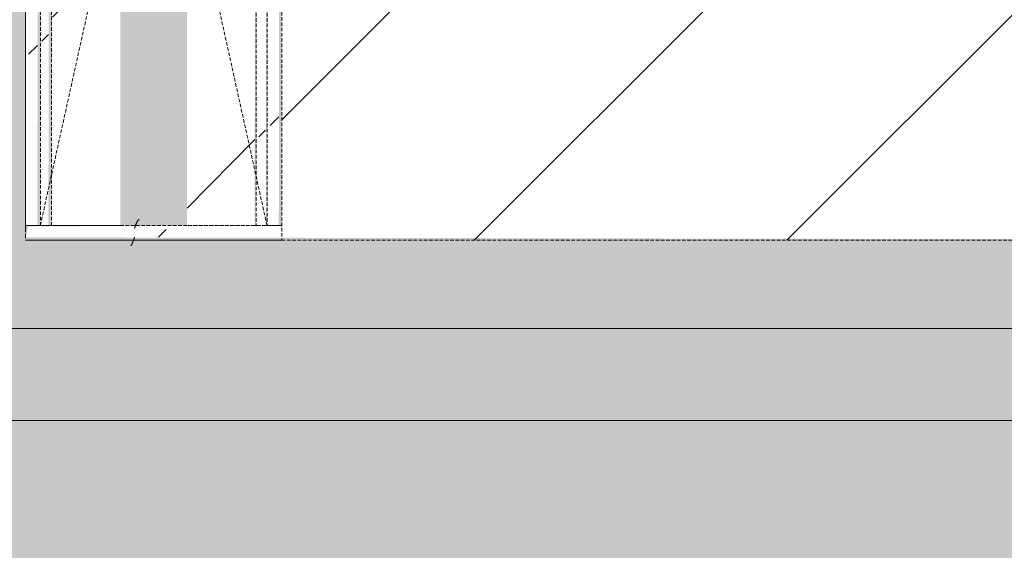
# Model space of a CAD drawing. Header units: millimetres. Extents: x 16156 to 91527, y 4646 to 113494.
# Tile 187 of 210: x 35489 to 36824, y 65865 to 66585. Entities that reach past the tile are written whole.
import ezdxf

# ---------------------------------------------------------------- set-up
doc = ezdxf.new("R2010")
doc.units = ezdxf.units.MM
doc.linetypes.add('ARC Demolished', pattern=[7.14375, 4.7625, -2.38125])
for name, color, linetype, lineweight in [('A--AR9__AlgVoorz', 1, 'Continuous', 9), ('A--L23__Vloeren', 3, 'Continuous', 9), ('A--L74__VasteSanitaireVoorz', 1, 'ARC Demolished', 9), ('A--L82__LosseGebruikersInvent', 1, 'ARC Demolished', 9), ('A--LR9__AlgVoorz', 7, 'Continuous', 9)]:
    doc.layers.add(name, color=color, linetype=linetype, lineweight=lineweight)
pattern_1 = [(135, (67715.44, -36801.75), (-212.132, -212.132), [])]
pattern_2 = [(315, (-67000.44, 35670.5), (212.132, 212.132), [])]
pattern_3 = [(315.439, (-67000.44, 34585), (205.6355, 215.307), [])]
pattern_4 = [(315.439, (-67000.44, 34604.8), (205.6355, 215.307), [])]

# ---------------------------------------------------------------- blocks, each defined once
blk = doc.blocks.new('73_FU_Keukentop - Type 1-V231-AB-Begane grond - slooptekening')
at = {"layer": 'A--L82__LosseGebruikersInvent'}
h = blk.add_hatch(dxfattribs=at)
h.set_pattern_fill('FP_63', color=256, style=0, pattern_type=2)
h.set_pattern_definition(pattern_1)
h.paths.add_polyline_path([(1430, -957.5), (1430, 957.5), (-1430, 957.5), (-1425.6, -957.5), (1417.6, -957.5)])
h = blk.add_hatch(dxfattribs=at)
h.set_pattern_fill('FP_63', color=256, style=0, pattern_type=2)
h.set_pattern_definition(pattern_1)
h.paths.add_polyline_path([(1430, -957.5), (1430, 957.5), (-1430, 957.5), (-1425.6, -957.5), (1417.6, -957.5)])
for p, q in [((1430, -957.5), (1430, 957.5)), ((-1430, -957.5), (1430, -957.5))]:
    blk.add_line(p, q, dxfattribs=at)
blk = doc.blocks.new('FP_307-AB-Begane grond - slooptekening')
at = {"layer": 'A--L74__VasteSanitaireVoorz'}
blk.add_line((715, -153.8), (-695, -153.8), dxfattribs=at)
blk = doc.blocks.new('FP_309-AB-Begane grond - slooptekening')
at = {"layer": 'A--L74__VasteSanitaireVoorz'}
blk.add_line((715, -138.8), (-695, -138.8), dxfattribs=at)
blk = doc.blocks.new('FP_312-AB-Begane grond - slooptekening')
at = {"layer": 'A--L74__VasteSanitaireVoorz'}
blk.add_line((-695, 138.7), (715, 138.7), dxfattribs=at)
blk = doc.blocks.new('FP_314-AB-Begane grond - slooptekening')
at = {"layer": 'A--L74__VasteSanitaireVoorz'}
blk.add_line((-695, 153.7), (715, 153.7), dxfattribs=at)
blk = doc.blocks.new('FP_315-AB-Begane grond - slooptekening')
at = {"layer": 'A--L74__VasteSanitaireVoorz'}
blk.add_line((715, 173.7), (-695, 173.7), dxfattribs=at)
blk = doc.blocks.new('FP_316-AB-Begane grond - slooptekening')
at = {"layer": 'A--L74__VasteSanitaireVoorz'}
blk.add_line((-715, 173.7), (-715, -173.8), dxfattribs=at)
at = {"layer": 'A--L74__VasteSanitaireVoorz', "color": 240, "linetype": 'Continuous'}
for p, q in [((-722.4, 31), (-722.3, 30.9)), ((-722.4, 31), (-722.3, 30.9)), ((-722.3, 30.9), (-722.2, 30.8)), ((-722.3, 30.9), (-722.2, 30.8)), ((-722.2, 30.8), (-722.1, 30.7)), ((-722.2, 30.8), (-722.1, 30.7)), ((-722.1, 30.7), (-722, 30.6)), ((-722.1, 30.7), (-722, 30.6)), ((-722, 30.6), (-721.8, 30.5)), ((-722, 30.6), (-721.8, 30.5)), ((-721.8, 30.5), (-721.7, 30.5)), ((-721.8, 30.5), (-721.7, 30.5)), ((-721.7, 30.5), (-721.6, 30.4)), ((-721.7, 30.5), (-721.6, 30.4)), ((-721.6, 30.4), (-721.4, 30.3)), ((-721.6, 30.4), (-721.4, 30.3)), ((-721.4, 30.3), (-721.3, 30.2)), ((-721.4, 30.3), (-721.3, 30.2)), ((-721.3, 30.2), (-721.1, 30.1)), ((-721.3, 30.2), (-721.1, 30.1)), ((-721.1, 30.1), (-721, 30)), ((-721.1, 30.1), (-721, 30)), ((-721, 30), (-720.8, 29.9)), ((-721, 30), (-720.8, 29.9)), ((-720.8, 29.9), (-720.6, 29.8)), ((-720.8, 29.9), (-720.6, 29.8)), ((-720.6, 29.8), (-720.4, 29.7)), ((-720.6, 29.8), (-720.4, 29.7)), ((-720.4, 29.7), (-720.3, 29.6)), ((-720.4, 29.7), (-720.3, 29.6)), ((-720.3, 29.6), (-720.1, 29.5)), ((-720.3, 29.6), (-720.1, 29.5)), ((-720.1, 29.5), (-719.9, 29.4)), ((-720.1, 29.5), (-719.9, 29.4)), ((-719.9, 29.4), (-719.7, 29.3)), ((-719.9, 29.4), (-719.7, 29.3)), ((-719.7, 29.3), (-719.5, 29.2)), ((-719.7, 29.3), (-719.5, 29.2)), ((-719.5, 29.2), (-719.3, 29.1)), ((-719.5, 29.2), (-719.3, 29.1)), ((-719.3, 29.1), (-719, 29)), ((-719.3, 29.1), (-719, 29)), ((-719, 29), (-718.8, 28.9)), ((-719, 29), (-718.8, 28.9)), ((-718.8, 28.9), (-718.6, 28.8)), ((-718.8, 28.9), (-718.6, 28.8)), ((-718.6, 28.8), (-718.4, 28.7)), ((-718.6, 28.8), (-718.4, 28.7)), ((-718.4, 28.7), (-718.1, 28.6)), ((-718.4, 28.7), (-718.1, 28.6)), ((-718.1, 28.6), (-717.9, 28.5)), ((-718.1, 28.6), (-717.9, 28.5)), ((-717.9, 28.5), (-717.7, 28.4)), ((-717.9, 28.5), (-717.7, 28.4)), ((-717.7, 28.4), (-717.4, 28.3)), ((-717.7, 28.4), (-717.4, 28.3)), ((-717.4, 28.3), (-717.2, 28.2)), ((-717.4, 28.3), (-717.2, 28.2)), ((-717.2, 28.2), (-716.9, 28.1)), ((-717.2, 28.2), (-716.9, 28.1)), ((-716.9, 28.1), (-716.6, 28)), ((-716.9, 28.1), (-716.6, 28)), ((-716.6, 28), (-716.4, 27.9)), ((-716.6, 28), (-716.4, 27.9)), ((-716.4, 27.9), (-716.1, 27.8)), ((-716.4, 27.9), (-716.1, 27.8)), ((-716.1, 27.8), (-715.9, 27.7)), ((-716.1, 27.8), (-715.9, 27.7)), ((-715.9, 27.7), (-715.6, 27.6)), ((-715.9, 27.7), (-715.6, 27.6)), ((-715.6, 27.6), (-715.3, 27.5)), ((-715.6, 27.6), (-715.3, 27.5)), ((-715.3, 27.5), (-715, 27.4)), ((-715.3, 27.5), (-715, 27.4)), ((-715, 27.4), (-714.8, 27.3)), ((-715, 27.4), (-714.8, 27.3)), ((-714.8, 27.3), (-714.5, 27.2)), ((-714.8, 27.3), (-714.5, 27.2)), ((-714.5, 27.2), (-714.2, 27.1)), ((-714.5, 27.2), (-714.2, 27.1)), ((-714.2, 27.1), (-713.9, 27)), ((-714.2, 27.1), (-713.9, 27)), ((-713.9, 27), (-713.6, 26.9)), ((-713.9, 27), (-713.6, 26.9)), ((-713.6, 26.9), (-713.3, 26.8)), ((-713.6, 26.9), (-713.3, 26.8)), ((-713.3, 26.8), (-713, 26.7)), ((-713.3, 26.8), (-713, 26.7)), ((-713, 26.7), (-712.8, 26.6)), ((-713, 26.7), (-712.8, 26.6)), ((-712.8, 26.6), (-712.5, 26.5)), ((-712.8, 26.6), (-712.5, 26.5)), ((-712.5, 26.5), (-712.2, 26.4)), ((-712.5, 26.5), (-712.2, 26.4)), ((-712.2, 26.4), (-711.9, 26.3)), ((-712.2, 26.4), (-711.9, 26.3)), ((-711.9, 26.3), (-711.6, 26.2)), ((-711.9, 26.3), (-711.6, 26.2)), ((-711.6, 26.2), (-711.3, 26.1)), ((-711.6, 26.2), (-711.3, 26.1)), ((-711.3, 26.1), (-711, 26)), ((-711.3, 26.1), (-711, 26))]:
    blk.add_line(p, q, dxfattribs=at)
blk = doc.blocks.new('FP_317-AB-Begane grond - slooptekening')
at = {"layer": 'A--L74__VasteSanitaireVoorz'}
blk.add_line((-695, -173.8), (-695, 173.7), dxfattribs=at)
at = {"layer": 'A--L74__VasteSanitaireVoorz', "color": 240, "linetype": 'Continuous'}
for p, q in [((-699, 26), (-698.7, 25.9)), ((-699, 26), (-698.7, 25.9)), ((-698.7, 25.9), (-698.4, 25.8)), ((-698.7, 25.9), (-698.4, 25.8)), ((-698.4, 25.8), (-698.1, 25.7)), ((-698.4, 25.8), (-698.1, 25.7)), ((-698.1, 25.7), (-697.8, 25.6)), ((-698.1, 25.7), (-697.8, 25.6)), ((-697.8, 25.6), (-697.5, 25.5)), ((-697.8, 25.6), (-697.5, 25.5)), ((-697.5, 25.5), (-697.2, 25.4)), ((-697.5, 25.5), (-697.2, 25.4)), ((-697.2, 25.4), (-697, 25.3)), ((-697.2, 25.4), (-697, 25.3)), ((-697, 25.3), (-696.7, 25.2)), ((-697, 25.3), (-696.7, 25.2)), ((-696.7, 25.2), (-696.4, 25.1)), ((-696.7, 25.2), (-696.4, 25.1)), ((-696.4, 25.1), (-696.1, 25.1)), ((-696.4, 25.1), (-696.1, 25.1)), ((-696.1, 25.1), (-695.8, 25)), ((-696.1, 25.1), (-695.8, 25)), ((-695.8, 25), (-695.5, 24.9)), ((-695.8, 25), (-695.5, 24.9)), ((-695.5, 24.9), (-695.2, 24.8)), ((-695.5, 24.9), (-695.2, 24.8)), ((-695.2, 24.8), (-695, 24.7)), ((-695.2, 24.8), (-695, 24.7)), ((-695, 24.7), (-694.7, 24.6)), ((-695, 24.7), (-694.7, 24.6)), ((-694.7, 24.6), (-694.4, 24.5)), ((-694.7, 24.6), (-694.4, 24.5)), ((-694.4, 24.5), (-694.1, 24.4)), ((-694.4, 24.5), (-694.1, 24.4)), ((-694.1, 24.4), (-693.9, 24.3)), ((-694.1, 24.4), (-693.9, 24.3)), ((-693.9, 24.3), (-693.6, 24.2)), ((-693.9, 24.3), (-693.6, 24.2)), ((-693.6, 24.2), (-693.4, 24.1)), ((-693.6, 24.2), (-693.4, 24.1)), ((-693.4, 24.1), (-693.1, 24)), ((-693.4, 24.1), (-693.1, 24)), ((-693.1, 24), (-692.8, 23.9)), ((-693.1, 24), (-692.8, 23.9)), ((-692.8, 23.9), (-692.6, 23.8)), ((-692.8, 23.9), (-692.6, 23.8)), ((-692.6, 23.8), (-692.3, 23.7)), ((-692.6, 23.8), (-692.3, 23.7)), ((-692.3, 23.7), (-692.1, 23.6)), ((-692.3, 23.7), (-692.1, 23.6)), ((-692.1, 23.6), (-691.9, 23.5)), ((-692.1, 23.6), (-691.9, 23.5)), ((-691.9, 23.5), (-691.6, 23.4)), ((-691.9, 23.5), (-691.6, 23.4)), ((-691.6, 23.4), (-691.4, 23.3)), ((-691.6, 23.4), (-691.4, 23.3)), ((-691.4, 23.3), (-691.2, 23.2)), ((-691.4, 23.3), (-691.2, 23.2)), ((-691.2, 23.2), (-691, 23.1)), ((-691.2, 23.2), (-691, 23.1)), ((-691, 23.1), (-690.7, 23)), ((-691, 23.1), (-690.7, 23)), ((-690.7, 23), (-690.5, 22.9)), ((-690.7, 23), (-690.5, 22.9)), ((-690.5, 22.9), (-690.3, 22.8)), ((-690.5, 22.9), (-690.3, 22.8)), ((-690.3, 22.8), (-690.1, 22.7)), ((-690.3, 22.8), (-690.1, 22.7)), ((-690.1, 22.7), (-689.9, 22.6)), ((-690.1, 22.7), (-689.9, 22.6)), ((-689.9, 22.6), (-689.7, 22.5)), ((-689.9, 22.6), (-689.7, 22.5)), ((-689.7, 22.5), (-689.6, 22.4)), ((-689.7, 22.5), (-689.6, 22.4)), ((-689.6, 22.4), (-689.4, 22.3)), ((-689.6, 22.4), (-689.4, 22.3)), ((-689.4, 22.3), (-689.2, 22.2)), ((-689.4, 22.3), (-689.2, 22.2)), ((-689.2, 22.2), (-689, 22.1)), ((-689.2, 22.2), (-689, 22.1)), ((-689, 22.1), (-688.9, 22)), ((-689, 22.1), (-688.9, 22)), ((-688.9, 22), (-688.7, 21.9)), ((-688.9, 22), (-688.7, 21.9)), ((-688.7, 21.9), (-688.6, 21.8)), ((-688.7, 21.9), (-688.6, 21.8)), ((-688.6, 21.8), (-688.4, 21.7)), ((-688.6, 21.8), (-688.4, 21.7)), ((-688.4, 21.7), (-688.3, 21.6)), ((-688.4, 21.7), (-688.3, 21.6)), ((-688.3, 21.6), (-688.2, 21.5)), ((-688.3, 21.6), (-688.2, 21.5)), ((-688.2, 21.5), (-688, 21.4)), ((-688.2, 21.5), (-688, 21.4)), ((-688, 21.4), (-687.9, 21.3)), ((-688, 21.4), (-687.9, 21.3)), ((-687.9, 21.3), (-687.8, 21.2)), ((-687.9, 21.3), (-687.8, 21.2)), ((-687.8, 21.2), (-687.7, 21.1)), ((-687.8, 21.2), (-687.7, 21.1)), ((-687.7, 21.1), (-687.6, 21)), ((-687.7, 21.1), (-687.6, 21)), ((-687.6, 21), (-687.5, 20.9)), ((-687.6, 21), (-687.5, 20.9)), ((-687.5, 20.9), (-687.5, 20.8)), ((-687.5, 20.9), (-687.5, 20.8)), ((-687.5, 20.8), (-687.4, 20.7)), ((-687.5, 20.8), (-687.4, 20.7)), ((-687.4, 20.7), (-687.3, 20.6)), ((-687.4, 20.7), (-687.3, 20.6)), ((-687.3, 20.6), (-687.2, 20.5)), ((-687.3, 20.6), (-687.2, 20.5)), ((-687.2, 20.5), (-687.2, 20.4)), ((-687.2, 20.5), (-687.2, 20.4)), ((-687.2, 20.4), (-687.1, 20.3)), ((-687.2, 20.4), (-687.1, 20.3)), ((-687.1, 20.3), (-687.1, 20.2)), ((-687.1, 20.3), (-687.1, 20.2)), ((-687.1, 20.2), (-687.1, 20.1)), ((-687.1, 20.2), (-687.1, 20.1)), ((-687.1, 20.1), (-687.1, 20)), ((-687.1, 20.1), (-687.1, 20)), ((-687.1, 20), (-687, 19.9)), ((-687.1, 20), (-687, 19.9)), ((-687, 19.9), (-687, 19.8)), ((-687, 19.9), (-687, 19.8))]:
    blk.add_line(p, q, dxfattribs=at)
blk = doc.blocks.new('52_PF_FB_Gutter_rectangle - End Outlet - 1430mm_W_ x 300mm_L_ x 60mm_H_ x 160mm_Dia_ 2-V305-AB-Begane grond - slooptekening')
at = {"layer": 'A--L74__VasteSanitaireVoorz'}
h = blk.add_hatch(dxfattribs=at)
h.set_pattern_fill('FP_83', color=256, style=0, pattern_type=2)
h.set_pattern_definition(pattern_2)
h.paths.add_polyline_path([(-711, 166.2), (-711, -173.8), (-699, -169.8), (-702.6, 173.7), (-711, 173.7)])
h = blk.add_hatch(dxfattribs=at)
h.set_pattern_fill('FP_83', color=256, style=0, pattern_type=2)
h.set_pattern_definition(pattern_2)
h.paths.add_polyline_path([(-711, 166.2), (-711, -173.8), (-699, -169.8), (-702.6, 173.7), (-711, 173.7)])
h = blk.add_hatch(dxfattribs=at)
h.set_pattern_fill('FP_83', color=256, style=0, pattern_type=2)
h.set_pattern_definition(pattern_2)
h.paths.add_polyline_path([(-695, 169.7), (-695, 157.7), (715, 157.7), (715, 169.7), (-418.3, 169.7)])
h = blk.add_hatch(dxfattribs=at)
h.set_pattern_fill('FP_83', color=256, style=0, pattern_type=2)
h.set_pattern_definition(pattern_2)
h.paths.add_polyline_path([(-695, 169.7), (-695, 157.7), (715, 157.7), (715, 169.7), (-418.3, 169.7)])
h = blk.add_hatch(dxfattribs=at)
h.set_pattern_fill('FP_83', color=256, style=0, pattern_type=2)
h.set_pattern_definition(pattern_2)
h.paths.add_polyline_path([(-695, 142.7), (715, 142.7), (715, 151.7), (-695, 151.7)])
h = blk.add_hatch(dxfattribs=at)
h.set_pattern_fill('FP_83', color=256, style=0, pattern_type=2)
h.set_pattern_definition(pattern_2)
h.paths.add_polyline_path([(-695, 142.7), (715, 142.7), (715, 151.7), (-695, 151.7)])
at = {"layer": 'A--L74__VasteSanitaireVoorz', "linetype": 'Continuous'}
h = blk.add_hatch(dxfattribs=at)
h.set_pattern_fill('FP_85', color=256, style=0, pattern_type=2)
h.set_pattern_definition(pattern_4)
h.paths.add_polyline_path([(-695, 134.4), (-695, 45.2), (715, 45.2), (715, 137.1), (-695, 137.1)])
h = blk.add_hatch(dxfattribs=at)
h.set_pattern_fill('FP_85', color=256, style=0, pattern_type=2)
h.set_pattern_definition(pattern_4)
h.paths.add_polyline_path([(-695, 134.4), (-695, 45.2), (715, 45.2), (715, 137.1), (-695, 137.1)])
h = blk.add_hatch(dxfattribs=at)
h.set_pattern_fill('FP_84', color=256, style=0, pattern_type=2)
h.set_pattern_definition(pattern_3)
h.paths.add_polyline_path([(-695, -99.1), (-695, -137.1), (715, -137.1), (715, -45.2), (-695, -45.2)])
h = blk.add_hatch(dxfattribs=at)
h.set_pattern_fill('FP_84', color=256, style=0, pattern_type=2)
h.set_pattern_definition(pattern_3)
h.paths.add_polyline_path([(-695, -99.1), (-695, -137.1), (715, -137.1), (715, -45.2), (-695, -45.2)])
h = blk.add_hatch(dxfattribs=at)
h.set_pattern_fill('FP_83', color=256, style=0, pattern_type=2)
h.set_pattern_definition(pattern_2)
h.paths.add_polyline_path([(-695, -151.8), (715, -151.8), (715, -142.8), (-695, -142.8)])
h = blk.add_hatch(dxfattribs=at)
h.set_pattern_fill('FP_83', color=256, style=0, pattern_type=2)
h.set_pattern_definition(pattern_2)
h.paths.add_polyline_path([(-695, -151.8), (715, -151.8), (715, -142.8), (-695, -142.8)])
h = blk.add_hatch(dxfattribs=at)
h.set_pattern_fill('FP_83', color=256, style=0, pattern_type=2)
h.set_pattern_definition(pattern_2)
h.paths.add_polyline_path([(-695, -169.8), (715, -169.8), (715, -157.8), (-695, -157.8)])
h = blk.add_hatch(dxfattribs=at)
h.set_pattern_fill('FP_83', color=256, style=0, pattern_type=2)
h.set_pattern_definition(pattern_2)
h.paths.add_polyline_path([(-695, -169.8), (715, -169.8), (715, -157.8), (-695, -157.8)])
at = {"layer": 'A--L74__VasteSanitaireVoorz'}
for p, q in [((-711, 173.7), (-712, 173.7)), ((-711, 173.7), (-699, 173.7)), ((-698, 173.7), (-699, 173.7)), ((-695, 173.7), (-695, 169.7)), ((-695, 157.7), (-695, 169.7)), ((-695, 157.7), (-695, 153.8)), ((-695, 151.7), (-695, 153.8)), ((-695, 153.8), (0, 0)), ((-695, 142.7), (-695, 151.7)), ((-695, 142.7), (-695, 138.8)), ((-695, 139.1), (-695, 138.3)), ((-695, 137.1), (-695, 138.8)), ((-695, 45.2), (-695, 137.1)), ((-695, -153.7), (0, 0)), ((-695, -137.1), (-695, -45.2)), ((-695, -138.8), (-695, -137.1)), ((-695, -138.3), (-695, -139.1)), ((-695, -138.8), (-695, -142.8)), ((-695, -151.8), (-695, -142.8)), ((-695, -153.7), (-695, -151.8)), ((-695, -153.7), (-695, -157.8)), ((-695, -169.8), (-695, -157.8)), ((-695, -169.8), (-695, -173.8))]:
    blk.add_line(p, q, dxfattribs=at)
for name in ['FP_316-AB-Begane grond - slooptekening', 'FP_317-AB-Begane grond - slooptekening', 'FP_315-AB-Begane grond - slooptekening', 'FP_314-AB-Begane grond - slooptekening', 'FP_312-AB-Begane grond - slooptekening', 'FP_309-AB-Begane grond - slooptekening', 'FP_307-AB-Begane grond - slooptekening']:
    blk.add_blockref(name, (0, 0), dxfattribs=at)

msp = doc.modelspace()

# ---------------------------------------------------------------- hatches: boundary and pattern name
at = {"layer": 'A--AR9__AlgVoorz'}
h = msp.add_hatch(color=7, dxfattribs=at)
h.paths.add_polyline_path([(30511.7, 71909.4), (30530.7, 71656.1), (30536.9, 71656.1), (30553.8, 71651.5), (30561.6, 71663), (30563.8, 71668.4), (30571.3, 71674.9), (30544.7, 71685.3), (30531.7, 71680.8), (30516.9, 71849.9)])
h.paths.add_polyline_path([(32454.3, 59236.4), (32464.3, 59236.4), (32464.3, 59341.4), (32474.3, 59341.4), (32474.3, 64641.4), (35124.3, 64641.4), (35124.3, 64591.4), (35924.3, 64591.4), (35924.3, 64641.4), (37524.3, 64641.4), (37524.3, 64591.4), (38324.3, 64591.4), (38324.3, 64641.4), (42764.3, 64641.4), (42770.9, 64552.4), (44744.2, 64552.4), (44744.2, 64641.4), (48798.3, 64641.4), (48800.8, 66103.4), (35035.7, 66103.4), (35035.7, 66090.9), (32470.1, 66090.9), (32470.1, 66383.4), (32309.2, 66383.4), (32309.2, 70583.4), (32470.1, 70583.4), (32470.1, 72383.4), (32409.2, 72383.4), (32409.2, 76191.4), (30474.3, 76191.4), (30474.3, 71910.4), (30737.7, 71902.5), (30785.2, 71891), (30818.3, 71869.7), (30833.1, 71838.6), (30842.9, 71758.2), (30839.2, 71534.6), (30820.8, 71471.3), (30801.7, 71453.2), (30771, 71440.3), (30680.2, 71429.8), (30584, 71427.4), (30474.3, 71426.4), (30474.3, 64638.4), (30430.5, 64638.4), (30422.8, 63728.4), (30406.8, 63728.4), (30406.8, 63748.4), (30356.8, 63763.4), (30351.8, 64323.4), (25792.3, 64323.4), (25792.3, 64258.4), (25697.3, 64258.4), (25697.3, 63358.4), (25792.3, 63358.4), (25792.3, 62398.4), (30226.8, 62398.4), (30226.8, 63748.4), (30396.8, 63748.4), (30396.8, 63658.4), (30474.3, 63658.4), (30474.3, 60645.4), (30424.3, 60645.4), (30425, 59845.4), (30474.3, 59845.4), (30472.3, 59631.4), (30464.3, 59631.4), (30464.3, 59341.4), (30474.3, 59341.4), (30475.9, 59236.4), (32179.3, 59236.4)])
h.paths.add_polyline_path([(26866, 59341.4), (30374.3, 59341.4), (30374.3, 63658.4), (30351.8, 63658.4), (30346.8, 62298.4), (25697.3, 62298.4), (25697.3, 59341.4), (26850.3, 59341.4)])
h.paths.add_polyline_path([(32574.3, 59341.4), (34248.3, 59341.4), (34248.3, 64491.4), (36074.3, 64491.4), (36074.3, 64541.4), (32574.3, 64541.4), (32574.3, 59388.1)])
h.paths.add_polyline_path([(27756.9, 59359.4), (26450.8, 59364.7), (26450.8, 59959.4), (28550.8, 59959.4), (28550.8, 59359.4), (27805.2, 59359.4)])
h.paths.add_polyline_path([(27246, 59415.5), (27327.8, 59481.7), (27345.7, 59512.1), (27361, 59554.5), (27330.4, 59495.5), (27303.8, 59458.3), (27278.1, 59436.3), (27257.6, 59421.6), (27247.9, 59416.5)])
h.paths.add_polyline_path([(26939.1, 59458.4), (26916.7, 59482.8), (26937.6, 59460.4)])
h.paths.add_polyline_path([(27130.1, 59377.9), (27180.1, 59384.9), (27200.4, 59396.9), (27266.6, 59431.9), (27308.5, 59474.4), (27284.2, 59453.6), (27186.5, 59394.5), (27148.8, 59389.5), (27066.9, 59389.2), (26973.5, 59438.8), (26994.8, 59415.5), (26980, 59422.7), (26950.2, 59445.8), (26886.6, 59529.5), (26926.4, 59466.1), (26974.9, 59422.7), (27020.9, 59397.7), (27073.3, 59382.1), (27128.2, 59377.9)])
h.paths.add_polyline_path([(27829.2, 59415.5), (27910.9, 59481.7), (27928.9, 59512.1), (27944.1, 59554.5), (27913.6, 59495.5), (27887, 59458.3), (27863.1, 59438.4), (27840.7, 59421.6), (27830.6, 59416.2)])
h.paths.add_polyline_path([(27522.3, 59458.4), (27499.9, 59482.8), (27520.8, 59460.4)])
h.paths.add_polyline_path([(27727.3, 59377.9), (27763.2, 59384.9), (27783.6, 59396.9), (27849.8, 59431.9), (27891.7, 59474.4), (27870, 59455.4), (27769.6, 59394.5), (27732, 59389.5), (27650, 59389.2), (27556.7, 59438.8), (27578, 59415.5), (27563.2, 59422.7), (27533.4, 59445.8), (27469.8, 59529.5), (27509.6, 59466.1), (27558.1, 59422.7), (27601.3, 59399), (27655.9, 59382.2), (27711.4, 59377.9)])
h.paths.add_polyline_path([(26994.8, 59424.7), (26989.3, 59435.8), (26994.1, 59425.3)])
h.paths.add_polyline_path([(27578, 59424.7), (27572.5, 59435.8), (27577.3, 59425.3)])
h.paths.add_polyline_path([(26894.8, 59545.4), (26878.8, 59634.4), (26885.5, 59572.7), (26891.4, 59554.6)])
h.paths.add_polyline_path([(27477.9, 59545.4), (27462, 59634.4), (27468.7, 59572.7), (27474.2, 59555.7)])
h.paths.add_polyline_path([(27345.3, 59545.4), (27361, 59596.1), (27354.7, 59588), (27348.2, 59572.7), (27346.4, 59555.7)])
h.paths.add_polyline_path([(27928.5, 59545.4), (27944.2, 59596.1), (27937.9, 59588), (27931.4, 59572.7), (27929.6, 59555.7)])
h.paths.add_polyline_path([(27367.6, 59699.2), (27326.6, 59788.6), (27322.9, 59781), (27292.7, 59813), (27303, 59796.4), (27350.8, 59735.9), (27367.6, 59699)])
h.paths.add_polyline_path([(27367.4, 59565.4), (27374.4, 59607.5), (27376.7, 59645.9), (27373.7, 59613.5), (27367.7, 59569.9)])
h.paths.add_polyline_path([(27950.8, 59699.2), (27909.7, 59788.6), (27906, 59781), (27875.9, 59813), (27886.2, 59796.4), (27934, 59735.9), (27950.8, 59699)])
h.paths.add_polyline_path([(27950.6, 59565.4), (27957.6, 59607.5), (27959.9, 59645.9), (27956.9, 59613.5), (27950.9, 59569.9)])
h.paths.add_polyline_path([(27389.2, 59579), (27393.1, 59614.4), (27389.4, 59580.4)])
h.paths.add_polyline_path([(27972.4, 59579), (27973, 59580.8), (27972.6, 59580.4)])
h.paths.add_polyline_path([(27951.1, 59595.7), (27953.9, 59654.7), (27951.2, 59620.4), (27951.1, 59599.4)])
h.paths.add_polyline_path([(27368, 59595.7), (27370.7, 59654.7), (27368, 59620.4), (27367.9, 59599.4)])
h.paths.add_polyline_path([(26928.2, 59799), (26951.8, 59809.1), (26994, 59846.2), (26980.6, 59846.2), (26957, 59826.2), (26936, 59806.4)])
h.paths.add_polyline_path([(26866.8, 59679.4), (26891.6, 59740.2), (26928.2, 59799), (26914.6, 59789.7), (26893.2, 59754.7), (26873.1, 59704.7), (26867.7, 59688.1)])
h.paths.add_polyline_path([(27511.4, 59799), (27535, 59809.1), (27577.2, 59846.2), (27563.8, 59846.2), (27540.1, 59826.2), (27519.2, 59806.4)])
h.paths.add_polyline_path([(27450, 59679.4), (27474.8, 59740.2), (27511.4, 59799), (27497.7, 59789.7), (27476.4, 59754.7), (27456.3, 59704.7), (27450.9, 59688.1)])
h.paths.add_polyline_path([(26882.5, 59684.6), (26893.2, 59728.2), (26885.1, 59713.9), (26881.9, 59685)])
h.paths.add_polyline_path([(27465.7, 59684.6), (27476.4, 59728.2), (27470, 59720.1), (27465.1, 59685)])
h.paths.add_polyline_path([(27357.6, 59684.6), (27355.8, 59692.4), (27356.8, 59686.7)])
h.paths.add_polyline_path([(27940.8, 59684.6), (27938.9, 59692.4), (27940, 59686.7)])
h.paths.add_polyline_path([(27358.4, 59699), (27357.6, 59705.4), (27358.3, 59699.2)])
h.paths.add_polyline_path([(27359.7, 59686.2), (27359.1, 59694.8), (27359.7, 59686.7)])
h.paths.add_polyline_path([(27941.6, 59699), (27940.8, 59705.4), (27941.5, 59699.2)])
h.paths.add_polyline_path([(27942.9, 59686.2), (27942.3, 59694.8), (27942.9, 59686.7)])
h.paths.add_polyline_path([(26919.8, 59767.2), (26947.4, 59799.8), (26920.3, 59767.9)])
h.paths.add_polyline_path([(26898.3, 59723.3), (26916.6, 59758.7), (26900, 59727.7)])
h.paths.add_polyline_path([(27503, 59767.2), (27530.6, 59799.8), (27503.5, 59767.9)])
h.paths.add_polyline_path([(27481.5, 59723.3), (27499.8, 59758.7), (27483.2, 59727.7)])
h.paths.add_polyline_path([(27893, 59807.1), (27848.3, 59846.2), (27799.2, 59872.6), (27748.4, 59887.2), (27703.2, 59891), (27667.3, 59883.5), (27703.2, 59887.2), (27801.2, 59866.7), (27887.2, 59811.3), (27892.6, 59807.4)])
h.paths.add_polyline_path([(27309.8, 59807.1), (27265.1, 59846.2), (27216, 59872.6), (27164.3, 59887.4), (27120.1, 59891), (27084.1, 59883.5), (27130.1, 59885.8), (27218, 59866.7), (27304.1, 59811.3), (27309.4, 59807.4)])
h.paths.add_polyline_path([(27536.4, 59809.6), (27566.3, 59827.7), (27544.5, 59815.4)])
h.paths.add_polyline_path([(26953.2, 59809.6), (26983.1, 59827.7), (26961.3, 59815.4)])
h.paths.add_polyline_path([(27581.1, 59840.2), (27620.4, 59859.6), (27587.3, 59843.5)])
h.paths.add_polyline_path([(26997.9, 59840.2), (27037.3, 59859.6), (27004.1, 59843.5)])
h.paths.add_polyline_path([(27629.1, 59863.3), (27674.5, 59871.5), (27630.3, 59863.6)])
h.paths.add_polyline_path([(27045.9, 59863.3), (27091.3, 59871.5), (27047.2, 59863.6)])
h.paths.add_polyline_path([(27197.6, 59869.4), (27149.2, 59880.7), (27166.2, 59875.2), (27197.4, 59869.4)])
h.paths.add_polyline_path([(27780.8, 59869.4), (27732.4, 59880.7), (27749.4, 59875.2), (27780.6, 59869.4)])
h.paths.add_polyline_path([(36185.8, 64491.4), (39974.3, 64491.4), (39974.3, 64541.4), (36174.3, 64541.4), (36174.3, 64491.4), (36182.3, 64491.4)])
h.paths.add_polyline_path([(30688.8, 71463.1), (30766.4, 71472.6), (30785.2, 71483.6), (30804.3, 71517.4), (30813.8, 71578.7), (30813.8, 71758.2), (30805.5, 71815), (30788.1, 71850), (30766.4, 71864.3), (30737.7, 71871.1), (30660.9, 71873.1), (30608.3, 71861), (30593.1, 71844), (30586.1, 71815.4), (30582.1, 71688.1), (30591.5, 71792.6), (30603.2, 71840.2), (30632.6, 71862.3), (30688.8, 71866.3), (30756.7, 71859.9), (30786.3, 71841.2), (30801.7, 71800.8), (30808.8, 71699.8), (30809.2, 71646.2), (30801.7, 71536.1), (30781.6, 71492.7), (30736.6, 71473.2), (30661.3, 71471.3), (30627.5, 71475.4), (30596.6, 71507.7), (30591.3, 71555.8), (30596.8, 71486.7), (30618.5, 71470.6), (30660.9, 71463.8), (30680.2, 71463.3)])
h.paths.add_polyline_path([(30674.3, 71645.4), (30690.5, 71652.2), (30697.3, 71668.4), (30690.5, 71684.7), (30674.3, 71691.4), (30668.3, 71683.7), (30671.4, 71682.4), (30668.3, 71653.1), (30668.3, 71646.2)])
h.paths.add_polyline_path([(31050.8, 76241.4), (31850.8, 76241.4), (31850.8, 76291.4), (31900.8, 76291.4), (31900.8, 76351.4), (31000.8, 76351.4), (31000.8, 76291.4), (31050.8, 76291.4)])
h = msp.add_hatch(color=7, dxfattribs=at)
h.paths.add_polyline_path([(34992.2, 66090.9), (35035.7, 66090.9), (35035.7, 66103.4), (44949.1, 66103.4), (44949.1, 69721.4), (44914.2, 69721.4), (44914.2, 68707.4), (43114.2, 68707.4), (43114.2, 69721.4), (41917.3, 69725.4), (41917.3, 70221.4), (43114.2, 70224.1), (43114.2, 72321.4), (41917.3, 72325.4), (41917.3, 72821.4), (43114.2, 72829.1), (43114.2, 73543.4), (44914.2, 73543.4), (44914.2, 72821.4), (44949.1, 72821.4), (44946, 73925.9), (39384, 73925.9), (39384, 73938.4), (33209.2, 73938.4), (33209.2, 72383.4), (32470.1, 72383.4), (32470.1, 70583.4), (33209.2, 70583.4), (33209.2, 66383.4), (32470.1, 66383.4), (32470.1, 66090.9), (34835.6, 66090.9)])
h.paths.add_polyline_path([(37637.6, 66285.4), (35496.7, 66289.4), (35500.7, 66304.3), (35844.2, 66305.4), (35840.2, 69126.6), (35496.7, 69129.4), (35496.8, 69144.3), (38106.7, 69141), (38102.7, 69126.6), (37759.2, 69125.4), (37763.2, 66304.3), (38106.7, 66297.9), (38106.7, 66286.6), (37759.2, 66285.4)])
h.paths.add_polyline_path([(35828.2, 66305.4), (35824.4, 66305.4), (35828.2, 69125.4), (35844.1, 69125.4), (35840.2, 66305.4)])
h.paths.add_polyline_path([(38104.7, 66305.4), (38086.9, 66305.4), (38090.7, 69125.4), (38106.6, 69125.4), (38105.6, 66305.4)])
h.paths.add_polyline_path([(35497.3, 66305.4), (35496.9, 66305.4), (35500.7, 69125.4), (35516.6, 69125.4), (35512.7, 66305.4), (35497.9, 66305.4)])
h.paths.add_polyline_path([(38070.1, 66305.4), (37978.2, 66305.4), (37978.2, 69125.4), (38071.5, 69125.4), (38070.5, 66305.4)])
h.paths.add_polyline_path([(37759.8, 66305.4), (37759.4, 66305.4), (37763.2, 69125.4), (37779.1, 69125.4), (37775.2, 66305.4), (37760.4, 66305.4)])
h.paths.add_polyline_path([(38084.7, 66305.4), (38071.9, 66305.4), (38075.7, 69125.4), (38086.7, 69125.4), (38085.3, 66305.4)])
h.paths.add_polyline_path([(35517, 66305.4), (35516.8, 66305.4), (35518.7, 69125.4), (35531.6, 69125.4), (35527.7, 66305.4), (35517.3, 66305.4)])
h.paths.add_polyline_path([(35769.6, 66305.4), (35715.7, 66305.4), (35715.7, 69125.4), (35809, 69125.4), (35807.6, 66305.4)])
h.paths.add_polyline_path([(35822.2, 66305.4), (35809.4, 66305.4), (35813.2, 69125.4), (35824.2, 69125.4), (35822.8, 66305.4)])
h.paths.add_polyline_path([(37779.5, 66305.4), (37779.3, 66305.4), (37781.2, 69125.4), (37794.1, 69125.4), (37790.2, 66305.4), (37779.8, 66305.4)])
h.paths.add_polyline_path([(37871.1, 66305.4), (37794.5, 66305.4), (37795.9, 69125.4), (37887.8, 69125.4), (37887.8, 66305.4)])
h.paths.add_polyline_path([(35536.1, 66305.4), (35532, 66305.4), (35536.1, 69125.4), (35625.3, 69125.4), (35625.3, 66305.4)])
h.paths.add_polyline_path([(42495.3, 69741.4), (42497.3, 69741.4), (42495.3, 69743.4)])
h.paths.add_polyline_path([(42708.8, 69741.4), (43079.8, 69741.4), (43079.8, 70201.4), (42554.7, 70201.4), (42554.7, 69741.4)])
h.paths.add_polyline_path([(43095.3, 69741.4), (43097.3, 69741.4), (43095.3, 69743.4)])
h.paths.add_polyline_path([(42307.5, 69741.4), (42479.8, 69741.4), (42479.8, 70201.4), (41954.7, 70201.4), (41954.7, 69741.4), (42074, 69741.4)])
h.paths.add_polyline_path([(41937.3, 69741.4), (41939.3, 69743.4), (41937.3, 69994)])
h.paths.add_polyline_path([(44914.2, 70221.4), (44949.1, 70221.4), (44949.1, 72321.4), (44914.2, 72321.4), (44914.2, 70278.3)])
h.paths.add_polyline_path([(37759.2, 70683.4), (35496.7, 70687.4), (35500.7, 70702.3), (35844.2, 70703.4), (35840.2, 73524.6), (35496.7, 73527.4), (35500.7, 73542.3), (38106.7, 73539.4), (38102.7, 73524.6), (37759.2, 73523.4), (37763.2, 70702.3), (38106.7, 70699.4), (38102.7, 70684.6), (37759.3, 70684.6)])
h.paths.add_polyline_path([(35527.7, 70703.4), (35516.8, 70703.4), (35518.7, 73523.4), (35531.6, 73523.4), (35528.8, 70703.4)])
h.paths.add_polyline_path([(35512.7, 70703.4), (35496.9, 70703.4), (35500.7, 73523.4), (35516.6, 73523.4), (35513.8, 70703.4)])
h.paths.add_polyline_path([(35533.4, 70703.4), (35532, 70703.4), (35536.1, 73523.4), (35625.3, 73523.4), (35625.3, 70703.4), (35536.1, 70703.4)])
h.paths.add_polyline_path([(35715.7, 70703.4), (35715.7, 73523.4), (35809, 73523.4), (35807.6, 70703.4), (35769.6, 70703.4)])
h.paths.add_polyline_path([(37759.5, 70703.4), (37759.4, 70703.4), (37763.2, 73523.4), (37779.1, 73523.4), (37775.2, 70703.4), (37759.8, 70703.4)])
h.paths.add_polyline_path([(37781.2, 70703.4), (37779.3, 70703.4), (37781.2, 73523.4), (37794.1, 73523.4), (37790.2, 70703.4)])
h.paths.add_polyline_path([(37794.5, 70703.4), (37795.9, 73523.4), (37887.8, 73523.4), (37887.8, 70703.4), (37794.7, 70703.4)])
h.paths.add_polyline_path([(35809.8, 70703.4), (35809.4, 70703.4), (35813.2, 73523.4), (35824.2, 73523.4), (35822.2, 70703.4), (35810.4, 70703.4)])
h.paths.add_polyline_path([(38087.9, 70703.4), (38086.9, 70703.4), (38090.7, 73523.4), (38106.6, 73523.4), (38102.7, 70703.4), (38088.7, 70703.4)])
h.paths.add_polyline_path([(35824.8, 70703.4), (35824.4, 70707), (35828.2, 73523.4), (35844.1, 73523.4), (35840.2, 70703.4), (35825.4, 70703.4)])
h.paths.add_polyline_path([(38086.7, 70703.4), (38071.9, 70703.4), (38075.7, 73523.4), (38086.7, 73523.4), (38086.7, 70846.9)])
h.paths.add_polyline_path([(37978.2, 70703.4), (37978.2, 73523.4), (38071.5, 73523.4), (38070.1, 70703.4)])
h.paths.add_polyline_path([(41209.2, 71043.4), (40509.2, 71043.4), (40509.2, 73543.4), (41209.2, 73543.4), (41209.2, 71415.5)])
h.paths.add_polyline_path([(42774.5, 72341.4), (43079.8, 72341.4), (43079.8, 72801.4), (42554.7, 72801.4), (42554.7, 72341.4), (42734.2, 72341.4)])
h.paths.add_polyline_path([(42074, 72341.4), (42479.8, 72341.4), (42479.8, 72801.4), (41954.7, 72801.4), (41954.7, 72341.4)])
h.paths.add_polyline_path([(42537.3, 72341.4), (42539.3, 72343.4), (42537.3, 72552.8)])
h.paths.add_polyline_path([(43095.3, 72341.4), (43097.3, 72341.4), (43095.3, 72343.4)])
h.paths.add_polyline_path([(42495.3, 72341.4), (42497.3, 72341.4), (42495.3, 72343.4)])

# ---------------------------------------------------------------- linework, layer by layer
at = {"layer": 'A--L23__Vloeren'}
for p, q in [((35496.7, 66301.4), (35496.7, 69129.4)), ((35844.2, 66285.4), (35496.7, 66285.4))]:
    msp.add_line(p, q, dxfattribs=at)
at = {"layer": 'A--LR9__AlgVoorz', "flags": 128}
for points in [[(42686.7, 66040.9), (35035.7, 66040.9), (35035.7, 66090.9), (33835.7, 66090.9), (33835.7, 66040.9), (32420.1, 66040.9), (32420.1, 66990.9), (32470.1, 66990.9), (32470.1, 73088.4), (32420.1, 73088.4), (32420.1, 73938.4), (32470.1, 73938.4), (32470.1, 75238.6), (32420.1, 75238.6), (32420.1, 76191.4), (30474.3, 76191.4)], [(42734.2, 73863.4), (39384, 73863.4), (39384, 73888.4), (37199.3, 73888.4), (37199.3, 73088.4), (37099.3, 73088.4), (37099.3, 73938.4), (35899.3, 73938.4), (35899.3, 73888.4), (32520.1, 73888.4), (32520.1, 73088.4), (32470.1, 73088.4), (32470.1, 66990.9), (32520.1, 66990.9), (32520.1, 66140.9), (33835.7, 66140.9), (33835.7, 66090.9), (35035.7, 66090.9), (35035.7, 66165.9), (42686.7, 66165.9)]]:
    msp.add_lwpolyline(points, dxfattribs=at)

# ---------------------------------------------------------------- block references
at = {"layer": 'A--L74__VasteSanitaireVoorz', "rotation": 89.99999999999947}
msp.add_blockref('52_PF_FB_Gutter_rectangle - End Outlet - 1430mm_W_ x 300mm_L_ x 60mm_H_ x 160mm_Dia_ 2-V305-AB-Begane grond - slooptekening', (35670.5, 67000.4), dxfattribs=at)
at = {"layer": 'A--L82__LosseGebruikersInvent', "rotation": 269.9999999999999}
msp.add_blockref('73_FU_Keukentop - Type 1-V231-AB-Begane grond - slooptekening', (36801.7, 67715.4), dxfattribs=at)

doc.saveas('drawing.dxf')
